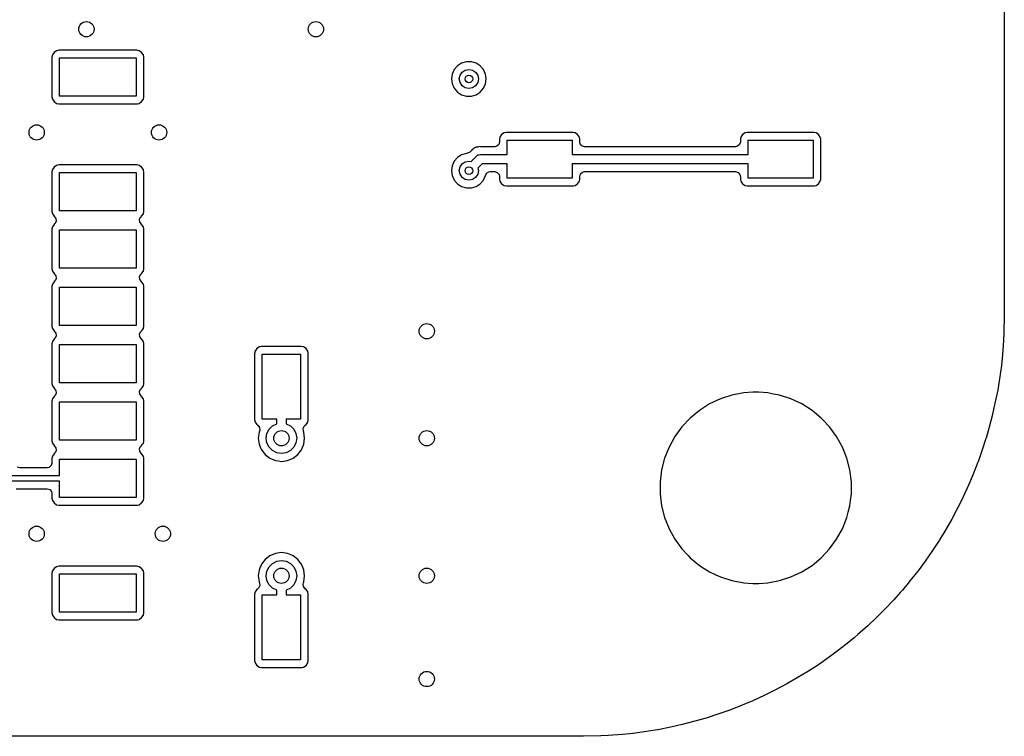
# Model space of a CAD drawing. Extents: x 0.4 to 10.6, y -8.1 to -0.4.
# Tile 19 of 25: x 6.88 to 7.894, y -3.445 to -2.707. Entities that reach past the tile are written whole.
import ezdxf

# ---------------------------------------------------------------- set-up
doc = ezdxf.new("R2010")
doc.units = 0
doc.header["$MEASUREMENT"] = 0
doc.layers.add('BLACK', color=7, linetype='CONTINUOUS')

msp = doc.modelspace()

# ---------------------------------------------------------------- linework, layer by layer
at = {"layer": 'BLACK', "linetype": 'CONTINUOUS'}
for p, q in [((7.89368, -1.7126), (7.89368, -3.01181)), ((6.91382, -2.74298), (6.91337, -2.74529)), ((6.91337, -2.74529), (6.91337, -2.78621)), ((6.91557, -2.74037), (6.91382, -2.74298)), ((6.91382, -2.74298), (6.91382, -2.74298)), ((6.91818, -2.73863), (6.91557, -2.74037)), ((6.92048, -2.73817), (6.91818, -2.73863)), ((6.91818, -2.73863), (6.91818, -2.73863)), ((7.00078, -2.73817), (6.92048, -2.73817)), ((6.92048, -2.73817), (6.92048, -2.73817)), ((6.92126, -2.78543), (6.92126, -2.74606)), ((6.92126, -2.74606), (7, -2.74606)), ((7, -2.74606), (7, -2.78543)), ((7.00308, -2.73863), (7.00078, -2.73817)), ((7.00078, -2.73817), (7.00078, -2.73817)), ((7.00569, -2.74037), (7.00308, -2.73863)), ((7.00308, -2.73863), (7.00308, -2.73863)), ((7.00744, -2.74298), (7.00569, -2.74037)), ((7.00789, -2.74529), (7.00744, -2.74298)), ((7.00744, -2.74298), (7.00744, -2.74298)), ((7.00789, -2.76772), (7.00789, -2.74529)), ((7.00789, -2.74529), (7.00789, -2.74529)), ((7.00789, -2.74529), (7.00789, -2.74529)), ((7.33079, -2.75417), (7.32745, -2.75803)), ((7.33396, -2.75213), (7.33079, -2.75417)), ((7.33508, -2.75142), (7.33396, -2.75213)), ((7.33997, -2.74998), (7.33508, -2.75142)), ((7.33508, -2.75142), (7.33508, -2.75142)), ((7.33508, -2.75142), (7.33508, -2.75142)), ((7.34507, -2.74998), (7.33997, -2.74998)), ((7.33997, -2.74998), (7.33997, -2.74998)), ((7.34996, -2.75142), (7.34507, -2.74998)), ((7.34507, -2.74998), (7.34507, -2.74998)), ((7.35425, -2.75417), (7.34996, -2.75142)), ((7.34996, -2.75142), (7.34996, -2.75142)), ((7.34996, -2.75142), (7.34996, -2.75142)), ((7.35759, -2.75803), (7.35425, -2.75417)), ((7.32533, -2.76267), (7.3246, -2.76772)), ((7.32745, -2.75803), (7.32533, -2.76267)), ((7.32745, -2.75803), (7.32745, -2.75803)), ((7.33268, -2.76772), (7.33343, -2.76395)), ((7.33343, -2.76395), (7.33556, -2.76076)), ((7.33556, -2.76076), (7.33875, -2.75862)), ((7.33875, -2.75862), (7.34252, -2.75787)), ((7.34252, -2.75787), (7.34629, -2.75862)), ((7.34629, -2.75862), (7.34948, -2.76076)), ((7.34948, -2.76076), (7.35161, -2.76395)), ((7.35161, -2.76395), (7.35236, -2.76772)), ((7.35971, -2.76267), (7.35759, -2.75803)), ((7.36044, -2.76772), (7.35971, -2.76267)), ((7.00789, -2.78621), (7.00789, -2.76772)), ((7.3246, -2.76772), (7.32533, -2.77276)), ((7.32533, -2.77276), (7.32662, -2.77559)), ((7.32662, -2.77559), (7.32745, -2.7774)), ((7.33343, -2.77148), (7.33268, -2.76772)), ((7.33556, -2.77468), (7.33343, -2.77148)), ((7.33875, -2.77681), (7.33556, -2.77468)), ((7.34252, -2.77756), (7.33875, -2.77681)), ((7.34629, -2.77681), (7.34252, -2.77756)), ((7.34948, -2.77468), (7.34629, -2.77681)), ((7.35161, -2.77148), (7.34948, -2.77468)), ((7.35236, -2.76772), (7.35161, -2.77148)), ((7.35759, -2.7774), (7.35971, -2.77276)), ((7.35971, -2.77276), (7.36044, -2.76772)), ((6.91337, -2.78621), (6.91382, -2.78851)), ((7, -2.78543), (6.92126, -2.78543)), ((7.00744, -2.78851), (7.00786, -2.7864)), ((7.00786, -2.7864), (7.00789, -2.78621)), ((7.32745, -2.7774), (7.33079, -2.78126)), ((7.33079, -2.78126), (7.33508, -2.78402)), ((7.33508, -2.78402), (7.33997, -2.78545)), ((7.33997, -2.78545), (7.33997, -2.78545)), ((7.33997, -2.78545), (7.33997, -2.78545)), ((7.33997, -2.78545), (7.34507, -2.78545)), ((7.34507, -2.78545), (7.34996, -2.78402)), ((7.34507, -2.78545), (7.34507, -2.78545)), ((7.34996, -2.78402), (7.35425, -2.78126)), ((7.35425, -2.78126), (7.35759, -2.7774)), ((6.91382, -2.78851), (6.91382, -2.78851)), ((6.91382, -2.78851), (6.91557, -2.79112)), ((6.91557, -2.79112), (6.91818, -2.79287)), ((6.91818, -2.79287), (6.91818, -2.79287)), ((6.91818, -2.79287), (6.92048, -2.79333)), ((6.92048, -2.79333), (6.92048, -2.79333)), ((6.92048, -2.79333), (6.92048, -2.79333)), ((6.92048, -2.79333), (7.00078, -2.79333)), ((7.00078, -2.79333), (7.00136, -2.79321)), ((7.00078, -2.79333), (7.00078, -2.79333)), ((7.00136, -2.79321), (7.00308, -2.79287)), ((7.00308, -2.79287), (7.00569, -2.79112)), ((7.00308, -2.79287), (7.00308, -2.79287)), ((7.00308, -2.79287), (7.00308, -2.79287)), ((7.00569, -2.79112), (7.00744, -2.78851)), ((7.00744, -2.78851), (7.00744, -2.78851)), ((7.00744, -2.78851), (7.00744, -2.78851)), ((7.37445, -2.82763), (7.374, -2.82993)), ((7.3762, -2.82502), (7.37445, -2.82763)), ((7.37445, -2.82763), (7.37445, -2.82763)), ((7.37881, -2.82327), (7.3762, -2.82502)), ((7.38111, -2.82281), (7.37881, -2.82327)), ((7.37881, -2.82327), (7.37881, -2.82327)), ((7.4496, -2.82281), (7.38111, -2.82281)), ((7.38111, -2.82281), (7.38111, -2.82281)), ((7.4519, -2.82327), (7.4496, -2.82281)), ((7.4496, -2.82281), (7.4496, -2.82281)), ((7.45451, -2.82502), (7.4519, -2.82327)), ((7.4519, -2.82327), (7.4519, -2.82327)), ((7.45625, -2.82763), (7.45451, -2.82502)), ((7.45671, -2.82993), (7.45625, -2.82763)), ((7.45625, -2.82763), (7.45625, -2.82763)), ((7.62249, -2.82763), (7.62203, -2.82993)), ((7.62423, -2.82502), (7.62249, -2.82763)), ((7.62249, -2.82763), (7.62249, -2.82763)), ((7.62684, -2.82327), (7.62423, -2.82502)), ((7.62914, -2.82281), (7.62684, -2.82327)), ((7.62684, -2.82327), (7.62684, -2.82327)), ((7.69763, -2.82281), (7.62914, -2.82281)), ((7.62914, -2.82281), (7.62914, -2.82281)), ((7.69993, -2.82327), (7.69763, -2.82281)), ((7.69763, -2.82281), (7.69763, -2.82281)), ((7.70254, -2.82502), (7.69993, -2.82327)), ((7.69993, -2.82327), (7.69993, -2.82327)), ((7.70429, -2.82763), (7.70254, -2.82502)), ((7.70474, -2.82993), (7.70429, -2.82763)), ((7.70429, -2.82763), (7.70429, -2.82763)), ((7.35166, -2.83784), (7.35145, -2.83789)), ((7.3532, -2.83743), (7.35166, -2.83784)), ((7.35457, -2.83755), (7.3532, -2.83743)), ((7.3532, -2.83743), (7.3532, -2.83743)), ((7.35478, -2.83757), (7.35457, -2.83755)), ((7.355, -2.83758), (7.35478, -2.83757)), ((7.36911, -2.83758), (7.355, -2.83758)), ((7.37114, -2.83714), (7.36911, -2.83758)), ((7.37322, -2.83534), (7.37114, -2.83714)), ((7.374, -2.8327), (7.37322, -2.83534)), ((7.374, -2.82993), (7.374, -2.8327)), ((7.38189, -2.84547), (7.38189, -2.83071)), ((7.38189, -2.83071), (7.44882, -2.83071)), ((7.44882, -2.83071), (7.44882, -2.84547)), ((7.45671, -2.8327), (7.45671, -2.82993)), ((7.45671, -2.82993), (7.45671, -2.82993)), ((7.45715, -2.83472), (7.45671, -2.8327)), ((7.45896, -2.8368), (7.45715, -2.83472)), ((7.46159, -2.83758), (7.45896, -2.8368)), ((7.61715, -2.83758), (7.46159, -2.83758)), ((7.61917, -2.83714), (7.61715, -2.83758)), ((7.62125, -2.83534), (7.61917, -2.83714)), ((7.62203, -2.8327), (7.62125, -2.83534)), ((7.62203, -2.82993), (7.62203, -2.8327)), ((7.62992, -2.84547), (7.62992, -2.83071)), ((7.62992, -2.83071), (7.69685, -2.83071)), ((7.69685, -2.83071), (7.69685, -2.87008)), ((7.70474, -2.87086), (7.70474, -2.82993)), ((7.70474, -2.82993), (7.70474, -2.82993)), ((7.33403, -2.84658), (7.33079, -2.84866)), ((7.33508, -2.84591), (7.33403, -2.84658)), ((7.33997, -2.84447), (7.33508, -2.84591)), ((7.33508, -2.84591), (7.33508, -2.84591)), ((7.33508, -2.84591), (7.33508, -2.84591)), ((7.34011, -2.84447), (7.33997, -2.84447)), ((7.34115, -2.84436), (7.34011, -2.84447)), ((7.34356, -2.84304), (7.34115, -2.84436)), ((7.3448, -2.8418), (7.34356, -2.84304)), ((7.34494, -2.84165), (7.3448, -2.8418)), ((7.34492, -2.85284), (7.35085, -2.84691)), ((7.34597, -2.84043), (7.34494, -2.84165)), ((7.34735, -2.83963), (7.34597, -2.84043)), ((7.34597, -2.84043), (7.34597, -2.84043)), ((7.34753, -2.83951), (7.34735, -2.83963)), ((7.34883, -2.8386), (7.34753, -2.83951)), ((7.34902, -2.83851), (7.34883, -2.8386)), ((7.34968, -2.83824), (7.34902, -2.83851)), ((7.34988, -2.83817), (7.34968, -2.83824)), ((7.35145, -2.83789), (7.34988, -2.83817)), ((7.35085, -2.84691), (7.35155, -2.84639)), ((7.35155, -2.84639), (7.35167, -2.84625)), ((7.35167, -2.84625), (7.35177, -2.84622)), ((7.35177, -2.84622), (7.35197, -2.84607)), ((7.35197, -2.84607), (7.35316, -2.84582)), ((7.35316, -2.84582), (7.35433, -2.84547)), ((7.35433, -2.84547), (7.38189, -2.84547)), ((7.44882, -2.84547), (7.62992, -2.84547)), ((6.91818, -2.85674), (6.91557, -2.85848)), ((6.92048, -2.85628), (6.91818, -2.85674)), ((6.91818, -2.85674), (6.91818, -2.85674)), ((7.00078, -2.85628), (6.92048, -2.85628)), ((6.92048, -2.85628), (6.92048, -2.85628)), ((7.00308, -2.85674), (7.00078, -2.85628)), ((7.00078, -2.85628), (7.00078, -2.85628)), ((7.00569, -2.85848), (7.00308, -2.85674)), ((7.00308, -2.85674), (7.00308, -2.85674)), ((7.32533, -2.85716), (7.3246, -2.8622)), ((7.32745, -2.85252), (7.32533, -2.85716)), ((7.33079, -2.84866), (7.32745, -2.85252)), ((7.32745, -2.85252), (7.32745, -2.85252)), ((7.33343, -2.85844), (7.33556, -2.85525)), ((7.33556, -2.85525), (7.33875, -2.85311)), ((7.33875, -2.85311), (7.34252, -2.85236)), ((7.34252, -2.85236), (7.34492, -2.85284)), ((7.35637, -2.85531), (7.35188, -2.8598)), ((7.38189, -2.85531), (7.35637, -2.85531)), ((7.38189, -2.87008), (7.38189, -2.85531)), ((7.62992, -2.85531), (7.44882, -2.85531)), ((7.44882, -2.85531), (7.44882, -2.87008)), ((7.62992, -2.87008), (7.62992, -2.85531)), ((6.91382, -2.86109), (6.91337, -2.8634)), ((6.91337, -2.8634), (6.91337, -2.90432)), ((6.91557, -2.85848), (6.91382, -2.86109)), ((6.91382, -2.86109), (6.91382, -2.86109)), ((6.92126, -2.90354), (6.92126, -2.86417)), ((6.92126, -2.86417), (7, -2.86417)), ((7, -2.86417), (7, -2.90354)), ((7.00744, -2.86109), (7.00569, -2.85848)), ((7.00744, -2.86109), (7.00744, -2.86109)), ((7.00766, -2.8622), (7.00744, -2.86109)), ((7.00789, -2.8634), (7.00766, -2.8622)), ((7.00789, -2.90432), (7.00789, -2.8634)), ((7.00789, -2.8634), (7.00789, -2.8634)), ((7.3246, -2.8622), (7.32533, -2.86725)), ((7.32533, -2.86725), (7.32697, -2.87086)), ((7.33268, -2.8622), (7.33343, -2.85844)), ((7.33343, -2.86597), (7.33268, -2.8622)), ((7.33556, -2.86916), (7.33343, -2.86597)), ((7.35161, -2.86597), (7.34948, -2.86916)), ((7.35236, -2.8622), (7.35161, -2.86597)), ((7.35188, -2.8598), (7.35236, -2.8622)), ((7.35759, -2.87189), (7.35971, -2.86725)), ((7.35971, -2.86725), (7.35981, -2.86692)), ((7.35971, -2.86725), (7.35971, -2.86725)), ((7.35981, -2.86692), (7.3599, -2.86694)), ((7.3599, -2.86694), (7.36083, -2.86489)), ((7.36083, -2.86489), (7.36315, -2.86341)), ((7.36315, -2.86341), (7.36452, -2.86321)), ((7.36452, -2.86321), (7.36911, -2.86321)), ((7.36911, -2.86321), (7.37175, -2.86398)), ((7.37175, -2.86398), (7.37355, -2.86606)), ((7.37355, -2.86606), (7.374, -2.86809)), ((7.374, -2.86809), (7.374, -2.87086)), ((7.45671, -2.86809), (7.45749, -2.86545)), ((7.45671, -2.87086), (7.45671, -2.86809)), ((7.45749, -2.86545), (7.45957, -2.86365)), ((7.45957, -2.86365), (7.46159, -2.86321)), ((7.46159, -2.86321), (7.61715, -2.86321)), ((7.61715, -2.86321), (7.61979, -2.86398)), ((7.61979, -2.86398), (7.62159, -2.86606)), ((7.62159, -2.86606), (7.62203, -2.86809)), ((7.62203, -2.86809), (7.62203, -2.87086)), ((7.32697, -2.87086), (7.32745, -2.87189)), ((7.32745, -2.87189), (7.33079, -2.87575)), ((7.33079, -2.87575), (7.33508, -2.8785)), ((7.33875, -2.8713), (7.33556, -2.86916)), ((7.34252, -2.87205), (7.33875, -2.8713)), ((7.34629, -2.8713), (7.34252, -2.87205)), ((7.34948, -2.86916), (7.34629, -2.8713)), ((7.34996, -2.8785), (7.35425, -2.87575)), ((7.35425, -2.87575), (7.35759, -2.87189)), ((7.374, -2.87086), (7.37445, -2.87316)), ((7.37445, -2.87316), (7.37445, -2.87316)), ((7.37445, -2.87316), (7.3762, -2.87577)), ((7.3762, -2.87577), (7.37881, -2.87751)), ((7.37881, -2.87751), (7.37881, -2.87751)), ((7.37881, -2.87751), (7.38111, -2.87797)), ((7.38111, -2.87797), (7.38111, -2.87797)), ((7.38111, -2.87797), (7.38111, -2.87797)), ((7.38111, -2.87797), (7.4496, -2.87797)), ((7.44882, -2.87008), (7.38189, -2.87008)), ((7.4496, -2.87797), (7.45018, -2.87786)), ((7.4496, -2.87797), (7.4496, -2.87797)), ((7.45018, -2.87786), (7.4519, -2.87751)), ((7.4519, -2.87751), (7.45451, -2.87577)), ((7.4519, -2.87751), (7.4519, -2.87751)), ((7.4519, -2.87751), (7.4519, -2.87751)), ((7.45451, -2.87577), (7.45625, -2.87316)), ((7.45625, -2.87316), (7.45671, -2.87086)), ((7.45625, -2.87316), (7.45625, -2.87316)), ((7.45625, -2.87316), (7.45625, -2.87316)), ((7.45671, -2.87086), (7.45671, -2.87086)), ((7.62203, -2.87086), (7.62249, -2.87316)), ((7.62249, -2.87316), (7.62249, -2.87316)), ((7.62249, -2.87316), (7.62423, -2.87577)), ((7.62423, -2.87577), (7.62684, -2.87751)), ((7.62684, -2.87751), (7.62684, -2.87751)), ((7.62684, -2.87751), (7.62914, -2.87797)), ((7.62914, -2.87797), (7.62914, -2.87797)), ((7.62914, -2.87797), (7.62914, -2.87797)), ((7.62914, -2.87797), (7.69763, -2.87797)), ((7.69685, -2.87008), (7.62992, -2.87008)), ((7.69763, -2.87797), (7.69821, -2.87786)), ((7.69763, -2.87797), (7.69763, -2.87797)), ((7.69821, -2.87786), (7.69993, -2.87751)), ((7.69993, -2.87751), (7.70254, -2.87577)), ((7.69993, -2.87751), (7.69993, -2.87751)), ((7.69993, -2.87751), (7.69993, -2.87751)), ((7.70254, -2.87577), (7.70429, -2.87316)), ((7.70429, -2.87316), (7.70474, -2.87086)), ((7.70429, -2.87316), (7.70429, -2.87316)), ((7.70429, -2.87316), (7.70429, -2.87316)), ((7.70474, -2.87086), (7.70474, -2.87086)), ((7.33508, -2.8785), (7.33997, -2.87994)), ((7.33997, -2.87994), (7.33997, -2.87994)), ((7.33997, -2.87994), (7.33997, -2.87994)), ((7.33997, -2.87994), (7.34507, -2.87994)), ((7.34507, -2.87994), (7.34996, -2.8785)), ((7.34507, -2.87994), (7.34507, -2.87994)), ((6.91337, -2.90432), (6.91382, -2.90662)), ((6.91382, -2.90662), (6.91382, -2.90662)), ((6.91382, -2.90662), (6.91557, -2.90923)), ((7, -2.90354), (6.92126, -2.90354)), ((7.00569, -2.90923), (7.00744, -2.90662)), ((7.00744, -2.90662), (7.00789, -2.90432)), ((7.00744, -2.90662), (7.00744, -2.90662)), ((7.00744, -2.90662), (7.00744, -2.90662)), ((7.00789, -2.90432), (7.00789, -2.90432)), ((6.91557, -2.91754), (6.91382, -2.92015)), ((6.91557, -2.90923), (6.91571, -2.90933)), ((6.91571, -2.91744), (6.91557, -2.91754)), ((6.91571, -2.90933), (6.91747, -2.91144)), ((6.91663, -2.91665), (6.91571, -2.91744)), ((6.91781, -2.91417), (6.91663, -2.91665)), ((6.91747, -2.91144), (6.91781, -2.91417)), ((7.00345, -2.91261), (7.00463, -2.91012)), ((7.00379, -2.91533), (7.00345, -2.91261)), ((7.00555, -2.91744), (7.00379, -2.91533)), ((7.00463, -2.91012), (7.00555, -2.90933)), ((7.00555, -2.90933), (7.00569, -2.90923)), ((7.00569, -2.91754), (7.00555, -2.91744)), ((7.00569, -2.90923), (7.00569, -2.90923)), ((7.00744, -2.92015), (7.00569, -2.91754)), ((6.91382, -2.92015), (6.91337, -2.92245)), ((6.91337, -2.92245), (6.91337, -2.96338)), ((6.91382, -2.92015), (6.91382, -2.92015)), ((6.92126, -2.9626), (6.92126, -2.92323)), ((6.92126, -2.92323), (7, -2.92323)), ((7, -2.92323), (7, -2.9626)), ((7.00789, -2.92245), (7.00744, -2.92015)), ((7.00744, -2.92015), (7.00744, -2.92015)), ((7.00789, -2.96338), (7.00789, -2.92245)), ((7.00789, -2.92245), (7.00789, -2.92245)), ((6.91337, -2.96338), (6.91382, -2.96568)), ((6.91382, -2.96568), (6.91382, -2.96568)), ((6.91382, -2.96568), (6.91557, -2.96829)), ((6.91557, -2.96829), (6.91571, -2.96838)), ((6.91571, -2.96838), (6.91747, -2.97049)), ((7, -2.9626), (6.92126, -2.9626)), ((7.00345, -2.97166), (7.00463, -2.96918)), ((7.00463, -2.96918), (7.00555, -2.96838)), ((7.00555, -2.96838), (7.00569, -2.96829)), ((7.00569, -2.96829), (7.00744, -2.96568)), ((7.00569, -2.96829), (7.00569, -2.96829)), ((7.00744, -2.96568), (7.00789, -2.96338)), ((7.00744, -2.96568), (7.00744, -2.96568)), ((7.00744, -2.96568), (7.00744, -2.96568)), ((7.00789, -2.96338), (7.00789, -2.96338)), ((6.91382, -2.9792), (6.91337, -2.98151)), ((6.91557, -2.97659), (6.91382, -2.9792)), ((6.91382, -2.9792), (6.91382, -2.9792)), ((6.91571, -2.9765), (6.91557, -2.97659)), ((6.91663, -2.9757), (6.91571, -2.9765)), ((6.91781, -2.97322), (6.91663, -2.9757)), ((6.91747, -2.97049), (6.91781, -2.97322)), ((7.00379, -2.97439), (7.00345, -2.97166)), ((7.00555, -2.9765), (7.00379, -2.97439)), ((7.00569, -2.97659), (7.00555, -2.9765)), ((7.00744, -2.9792), (7.00569, -2.97659)), ((7.00789, -2.98151), (7.00744, -2.9792)), ((7.00744, -2.9792), (7.00744, -2.9792)), ((6.91337, -2.98151), (6.91337, -3.02243)), ((6.92126, -3.02165), (6.92126, -2.98228)), ((6.92126, -2.98228), (7, -2.98228)), ((7, -2.98228), (7, -3.02165)), ((7.00789, -3.02243), (7.00789, -2.98151)), ((7.00789, -2.98151), (7.00789, -2.98151)), ((7.89368, -3.01181), (7.89317, -3.02938)), ((6.91337, -3.02243), (6.91382, -3.02473)), ((6.91382, -3.02473), (6.91382, -3.02473)), ((6.91382, -3.02473), (6.91557, -3.02734)), ((6.91557, -3.02734), (6.91571, -3.02744)), ((6.91571, -3.02744), (6.91747, -3.02955)), ((6.91747, -3.02955), (6.91781, -3.03228)), ((7, -3.02165), (6.92126, -3.02165)), ((7.00345, -3.03072), (7.00463, -3.02823)), ((7.00463, -3.02823), (7.00555, -3.02744)), ((7.00555, -3.02744), (7.00569, -3.02734)), ((7.00569, -3.02734), (7.00616, -3.02664)), ((7.00616, -3.02664), (7.00744, -3.02473)), ((7.00744, -3.02473), (7.00789, -3.02243)), ((7.00744, -3.02473), (7.00744, -3.02473)), ((7.00744, -3.02473), (7.00744, -3.02473)), ((7.00789, -3.02243), (7.00789, -3.02243)), ((7.89317, -3.02938), (7.89294, -3.03707)), ((6.91382, -3.03826), (6.91337, -3.04056)), ((6.91557, -3.03565), (6.91382, -3.03826)), ((6.91382, -3.03826), (6.91382, -3.03826)), ((6.91571, -3.03556), (6.91557, -3.03565)), ((6.91663, -3.03476), (6.91571, -3.03556)), ((6.91781, -3.03228), (6.91663, -3.03476)), ((7.00379, -3.03344), (7.00345, -3.03072)), ((7.00555, -3.03556), (7.00379, -3.03344)), ((7.00569, -3.03565), (7.00555, -3.03556)), ((7.00744, -3.03826), (7.00569, -3.03565)), ((7.00789, -3.04056), (7.00744, -3.03826)), ((7.00744, -3.03826), (7.00744, -3.03826)), ((7.89293, -3.03721), (7.89165, -3.05184)), ((7.89294, -3.03707), (7.89293, -3.03721)), ((6.91337, -3.04056), (6.91337, -3.08149)), ((6.92126, -3.08071), (6.92126, -3.04134)), ((6.92126, -3.04134), (7, -3.04134)), ((7, -3.04134), (7, -3.08071)), ((7.00789, -3.08149), (7.00789, -3.04056)), ((7.00789, -3.04056), (7.00789, -3.04056)), ((7.12249, -3.0481), (7.12203, -3.0504)), ((7.12203, -3.0504), (7.12203, -3.11889)), ((7.12423, -3.04549), (7.12249, -3.0481)), ((7.12249, -3.0481), (7.12249, -3.0481)), ((7.12684, -3.04375), (7.12423, -3.04549)), ((7.12914, -3.04329), (7.12684, -3.04375)), ((7.12684, -3.04375), (7.12684, -3.04375)), ((7.17007, -3.04329), (7.12914, -3.04329)), ((7.12914, -3.04329), (7.12914, -3.04329)), ((7.17237, -3.04375), (7.17007, -3.04329)), ((7.17007, -3.04329), (7.17007, -3.04329)), ((7.17498, -3.04549), (7.17237, -3.04375)), ((7.17237, -3.04375), (7.17237, -3.04375)), ((7.17673, -3.0481), (7.17498, -3.04549)), ((7.17718, -3.0504), (7.17673, -3.0481)), ((7.17673, -3.0481), (7.17673, -3.0481)), ((7.17719, -3.0504), (7.17718, -3.0504)), ((7.17719, -3.11889), (7.17719, -3.0504)), ((7.12992, -3.11811), (7.12992, -3.05118)), ((7.12992, -3.05118), (7.16929, -3.05118)), ((7.16929, -3.05118), (7.16929, -3.11811)), ((7.89165, -3.05184), (7.89067, -3.06264)), ((7.89065, -3.06277), (7.88861, -3.07669)), ((7.89067, -3.06264), (7.89065, -3.06277)), ((7, -3.08071), (6.92126, -3.08071)), ((7.88861, -3.07669), (7.88689, -3.08803)), ((6.91337, -3.08149), (6.91382, -3.08379)), ((6.91382, -3.08379), (6.91382, -3.08379)), ((6.91382, -3.08379), (6.91557, -3.0864)), ((6.91557, -3.0864), (6.91571, -3.08649)), ((6.91571, -3.08649), (6.91747, -3.0886)), ((6.91747, -3.0886), (6.91781, -3.09133)), ((7.00345, -3.08977), (7.00463, -3.08729)), ((7.00379, -3.0925), (7.00345, -3.08977)), ((7.00463, -3.08729), (7.00555, -3.08649)), ((7.00555, -3.08649), (7.00569, -3.0864)), ((7.00569, -3.0864), (7.00629, -3.0855)), ((7.00629, -3.0855), (7.00744, -3.08379)), ((7.00744, -3.08379), (7.00789, -3.08149)), ((7.00744, -3.08379), (7.00744, -3.08379)), ((7.00744, -3.08379), (7.00744, -3.08379)), ((7.00789, -3.08149), (7.00789, -3.08149)), ((7.62543, -3.09111), (7.61326, -3.09344)), ((7.6347, -3.09053), (7.62543, -3.09111)), ((7.62543, -3.09111), (7.62543, -3.09111)), ((7.64089, -3.09053), (7.6347, -3.09053)), ((7.6347, -3.09053), (7.6347, -3.09053)), ((7.65016, -3.09111), (7.64089, -3.09053)), ((7.64089, -3.09053), (7.64089, -3.09053)), ((7.65624, -3.09228), (7.65016, -3.09111)), ((7.65016, -3.09111), (7.65016, -3.09111)), ((7.88686, -3.08816), (7.88408, -3.10167)), ((7.88689, -3.08803), (7.88686, -3.08816)), ((6.91382, -3.09731), (6.91337, -3.09962)), ((6.91337, -3.09962), (6.91337, -3.14054)), ((6.91557, -3.0947), (6.91382, -3.09731)), ((6.91382, -3.09731), (6.91382, -3.09731)), ((6.91571, -3.09461), (6.91557, -3.0947)), ((6.91663, -3.09381), (6.91571, -3.09461)), ((6.91781, -3.09133), (6.91663, -3.09381)), ((6.92126, -3.13976), (6.92126, -3.10039)), ((6.92126, -3.10039), (7, -3.10039)), ((7, -3.10039), (7, -3.13976)), ((7.00555, -3.09461), (7.00379, -3.0925)), ((7.00569, -3.0947), (7.00555, -3.09461)), ((7.00744, -3.09731), (7.00569, -3.0947)), ((7.00789, -3.09962), (7.00744, -3.09731)), ((7.00744, -3.09731), (7.00744, -3.09731)), ((7.00789, -3.11889), (7.00789, -3.09962)), ((7.00789, -3.09962), (7.00789, -3.09962)), ((7.00789, -3.09962), (7.00789, -3.09962)), ((7.00789, -3.09962), (7.00789, -3.09962)), ((7.60148, -3.09726), (7.59028, -3.10254)), ((7.61326, -3.09344), (7.60148, -3.09726)), ((7.60148, -3.09726), (7.60148, -3.09726)), ((7.66233, -3.09344), (7.65624, -3.09228)), ((7.67411, -3.09726), (7.66233, -3.09344)), ((7.66233, -3.09344), (7.66233, -3.09344)), ((7.66233, -3.09344), (7.66233, -3.09344)), ((7.68532, -3.10254), (7.67411, -3.09726)), ((7.67411, -3.09726), (7.67411, -3.09726)), ((7.57982, -3.10918), (7.57027, -3.11707)), ((7.59028, -3.10254), (7.57982, -3.10918)), ((7.57982, -3.10918), (7.57982, -3.10918)), ((7.59028, -3.10254), (7.59028, -3.10254)), ((7.69577, -3.10918), (7.68532, -3.10254)), ((7.68532, -3.10254), (7.68532, -3.10254)), ((7.70532, -3.11707), (7.69577, -3.10918)), ((7.69577, -3.10918), (7.69577, -3.10918)), ((7.88408, -3.10167), (7.88161, -3.11316)), ((7.00789, -3.14054), (7.00789, -3.11889)), ((7.12203, -3.11889), (7.12249, -3.12119)), ((7.12249, -3.12119), (7.12249, -3.12119)), ((7.12249, -3.12119), (7.12423, -3.1238)), ((7.14469, -3.11811), (7.12992, -3.11811)), ((7.14469, -3.12285), (7.14469, -3.11811)), ((7.16929, -3.11811), (7.15453, -3.11811)), ((7.15453, -3.11811), (7.15453, -3.12285)), ((7.17498, -3.1238), (7.17673, -3.12119)), ((7.17673, -3.12119), (7.17718, -3.11889)), ((7.17673, -3.12119), (7.17673, -3.12119)), ((7.17673, -3.12119), (7.17673, -3.12119)), ((7.17718, -3.11889), (7.17719, -3.11889)), ((7.57027, -3.11707), (7.56179, -3.1261)), ((7.57027, -3.11707), (7.57027, -3.11707)), ((7.70702, -3.11889), (7.70532, -3.11707)), ((7.70532, -3.11707), (7.70532, -3.11707)), ((7.70532, -3.11707), (7.70532, -3.11707)), ((7.7138, -3.1261), (7.70702, -3.11889)), ((7.88158, -3.11328), (7.87805, -3.12646)), ((7.88161, -3.11316), (7.88158, -3.11328)), ((7.12423, -3.1238), (7.12496, -3.12429)), ((7.12496, -3.12429), (7.12527, -3.1245)), ((7.12527, -3.1245), (7.12527, -3.1245)), ((7.12527, -3.1245), (7.12704, -3.12661)), ((7.12657, -3.13162), (7.12576, -3.1378)), ((7.12707, -3.13042), (7.12657, -3.13162)), ((7.12704, -3.12661), (7.12738, -3.12934)), ((7.12738, -3.12934), (7.12707, -3.13042)), ((7.13463, -3.13293), (7.13687, -3.12854)), ((7.13687, -3.12854), (7.14035, -3.12505)), ((7.14035, -3.12505), (7.14469, -3.12285)), ((7.15453, -3.12285), (7.15886, -3.12505)), ((7.15886, -3.12505), (7.16235, -3.12854)), ((7.16235, -3.12854), (7.16458, -3.13293)), ((7.17185, -3.12769), (7.17308, -3.12523)), ((7.17214, -3.13042), (7.17185, -3.12769)), ((7.17264, -3.13162), (7.17214, -3.13042)), ((7.17345, -3.1378), (7.17264, -3.13162)), ((7.17308, -3.12523), (7.17394, -3.1245)), ((7.17394, -3.1245), (7.17498, -3.1238)), ((7.56179, -3.1261), (7.55451, -3.13612)), ((7.56179, -3.1261), (7.56179, -3.1261)), ((7.72108, -3.13612), (7.7138, -3.1261)), ((7.7138, -3.1261), (7.7138, -3.1261)), ((7.87805, -3.12646), (7.87485, -3.13792)), ((6.91337, -3.14054), (6.91382, -3.14284)), ((7, -3.13976), (6.92126, -3.13976)), ((7.00744, -3.14284), (7.00778, -3.14112)), ((7.00778, -3.14112), (7.00789, -3.14054)), ((7.12576, -3.1378), (7.12576, -3.1378)), ((7.12576, -3.1378), (7.12657, -3.14397)), ((7.13386, -3.1378), (7.13463, -3.13293)), ((7.13463, -3.14266), (7.13386, -3.1378)), ((7.16458, -3.13293), (7.16535, -3.1378)), ((7.16535, -3.1378), (7.16458, -3.14266)), ((7.17264, -3.14397), (7.17345, -3.1378)), ((7.55451, -3.13612), (7.54854, -3.14698)), ((7.55451, -3.13612), (7.55451, -3.13612)), ((7.72705, -3.14698), (7.72108, -3.13612)), ((7.72108, -3.13612), (7.72108, -3.13612)), ((7.72108, -3.13612), (7.72108, -3.13612)), ((7.87482, -3.13803), (7.87055, -3.15091)), ((7.87485, -3.13792), (7.87482, -3.13803)), ((6.91382, -3.14284), (6.91382, -3.14284)), ((6.91382, -3.14284), (6.91557, -3.14545)), ((6.91557, -3.14545), (6.91571, -3.14555)), ((6.91571, -3.14555), (6.91747, -3.14766)), ((6.91781, -3.15039), (6.91663, -3.15287)), ((6.91747, -3.14766), (6.91781, -3.15039)), ((7.00345, -3.14883), (7.00463, -3.14634)), ((7.00379, -3.15155), (7.00345, -3.14883)), ((7.00555, -3.15367), (7.00379, -3.15155)), ((7.00463, -3.14634), (7.00555, -3.14555)), ((7.00555, -3.14555), (7.00569, -3.14545)), ((7.00569, -3.14545), (7.00669, -3.14397)), ((7.00669, -3.14397), (7.00744, -3.14284)), ((7.00744, -3.14284), (7.00744, -3.14284)), ((7.00744, -3.14284), (7.00744, -3.14284)), ((7.12657, -3.14397), (7.12657, -3.14397)), ((7.12657, -3.14397), (7.1281, -3.14766)), ((7.1281, -3.14766), (7.12896, -3.14972)), ((7.12896, -3.14972), (7.13274, -3.15466)), ((7.13687, -3.14705), (7.13463, -3.14266)), ((7.14035, -3.15054), (7.13687, -3.14705)), ((7.14474, -3.15277), (7.14035, -3.15054)), ((7.15886, -3.15054), (7.15447, -3.15277)), ((7.16235, -3.14705), (7.15886, -3.15054)), ((7.16458, -3.14266), (7.16235, -3.14705)), ((7.16647, -3.15466), (7.17026, -3.14972)), ((7.17026, -3.14972), (7.17264, -3.14397)), ((7.54854, -3.14698), (7.54398, -3.15849)), ((7.54854, -3.14698), (7.54854, -3.14698)), ((7.73161, -3.15849), (7.72705, -3.14698)), ((7.72705, -3.14698), (7.72705, -3.14698)), ((7.72705, -3.14698), (7.72705, -3.14698)), ((7.72705, -3.14698), (7.72705, -3.14698)), ((7.87055, -3.15091), (7.86664, -3.16224)), ((6.91382, -3.15637), (6.91337, -3.15867)), ((6.91337, -3.15867), (6.91337, -3.16341)), ((6.91557, -3.15376), (6.91382, -3.15637)), ((6.91382, -3.15637), (6.91382, -3.15637)), ((6.91571, -3.15367), (6.91557, -3.15376)), ((6.91663, -3.15287), (6.91571, -3.15367)), ((6.92126, -3.17618), (6.92126, -3.15945)), ((6.92126, -3.15945), (7, -3.15945)), ((7, -3.15945), (7, -3.19882)), ((7.00569, -3.15376), (7.00555, -3.15367)), ((7.00744, -3.15637), (7.00569, -3.15376)), ((7.00789, -3.15867), (7.00744, -3.15637)), ((7.00744, -3.15637), (7.00744, -3.15637)), ((7.00789, -3.19517), (7.00789, -3.15867)), ((7.00789, -3.15867), (7.00789, -3.15867)), ((7.13274, -3.15466), (7.13768, -3.15845)), ((7.13768, -3.15845), (7.14343, -3.16083)), ((7.14343, -3.16083), (7.14652, -3.16123)), ((7.14961, -3.15354), (7.14474, -3.15277)), ((7.14652, -3.16123), (7.14961, -3.16164)), ((7.15447, -3.15277), (7.14961, -3.15354)), ((7.14961, -3.16164), (7.15166, -3.16137)), ((7.14961, -3.16164), (7.14961, -3.16164)), ((7.14961, -3.16164), (7.14961, -3.16164)), ((7.15166, -3.16137), (7.15578, -3.16083)), ((7.15578, -3.16083), (7.16153, -3.15845)), ((7.16153, -3.15845), (7.16647, -3.15466)), ((7.54398, -3.1585), (7.5409, -3.17049)), ((7.54398, -3.15849), (7.54398, -3.1585)), ((7.73161, -3.1585), (7.73161, -3.15849)), ((7.73469, -3.17049), (7.73161, -3.1585)), ((6.88021, -3.16829), (6.87757, -3.16751)), ((6.90848, -3.16829), (6.88021, -3.16829)), ((6.91051, -3.16785), (6.90848, -3.16829)), ((6.91259, -3.16604), (6.91051, -3.16785)), ((6.91337, -3.16341), (6.91259, -3.16604)), ((7.5409, -3.17049), (7.53935, -3.18278)), ((7.5409, -3.17049), (7.5409, -3.17049)), ((7.73624, -3.18278), (7.73469, -3.17049)), ((7.73469, -3.17049), (7.73469, -3.17049)), ((7.8666, -3.16234), (7.86162, -3.17489)), ((7.86664, -3.16224), (7.8666, -3.16234)), ((6.92126, -3.18209), (6.87053, -3.18209)), ((6.87185, -3.17618), (6.92126, -3.17618)), ((6.92126, -3.19882), (6.92126, -3.18209)), ((7.86162, -3.17489), (7.85698, -3.18608)), ((6.8765, -3.18998), (6.90848, -3.18998)), ((6.90848, -3.18998), (6.91112, -3.19076)), ((6.91112, -3.19076), (6.91292, -3.19283)), ((7.53935, -3.18278), (7.53935, -3.19517)), ((7.73624, -3.19517), (7.73624, -3.18278)), ((7.73624, -3.18278), (7.73624, -3.18278)), ((7.85698, -3.18608), (7.85127, -3.19833)), ((6.91292, -3.19283), (6.91337, -3.19486)), ((6.91337, -3.19486), (6.91337, -3.1996)), ((6.91337, -3.1996), (6.91382, -3.2019)), ((6.91382, -3.2019), (6.91382, -3.2019)), ((6.91382, -3.2019), (6.91557, -3.20451)), ((7, -3.19882), (6.92126, -3.19882)), ((7.00569, -3.20451), (7.00744, -3.2019)), ((7.00744, -3.2019), (7.00789, -3.1996)), ((7.00744, -3.2019), (7.00744, -3.2019)), ((7.00744, -3.2019), (7.00744, -3.2019)), ((7.00789, -3.1996), (7.00789, -3.19517)), ((7.00789, -3.1996), (7.00789, -3.1996)), ((7.53935, -3.19517), (7.5409, -3.20746)), ((7.73469, -3.20746), (7.73539, -3.2019)), ((7.73539, -3.2019), (7.73624, -3.19517)), ((7.73624, -3.19517), (7.73624, -3.19517)), ((7.84953, -3.2019), (7.84595, -3.20925)), ((7.85127, -3.19833), (7.84953, -3.2019)), ((6.91557, -3.20451), (6.91818, -3.20625)), ((6.91818, -3.20625), (6.91818, -3.20625)), ((6.91818, -3.20625), (6.92048, -3.20671)), ((6.92048, -3.20671), (6.92048, -3.20671)), ((6.92048, -3.20671), (6.92048, -3.20671)), ((6.92048, -3.20671), (7.00078, -3.20671)), ((7.00078, -3.20671), (7.00136, -3.2066)), ((7.00078, -3.20671), (7.00078, -3.20671)), ((7.00136, -3.2066), (7.00308, -3.20625)), ((7.00308, -3.20625), (7.00569, -3.20451)), ((7.00308, -3.20625), (7.00308, -3.20625)), ((7.00308, -3.20625), (7.00308, -3.20625)), ((7.5409, -3.20746), (7.5409, -3.20746)), ((7.5409, -3.20746), (7.54398, -3.21946)), ((7.73302, -3.21396), (7.73469, -3.20746)), ((7.84595, -3.20925), (7.83955, -3.22112)), ((7.54398, -3.21946), (7.54398, -3.21946)), ((7.54398, -3.21946), (7.54854, -3.23097)), ((7.72771, -3.22931), (7.73161, -3.21946)), ((7.73161, -3.21946), (7.73302, -3.21396)), ((7.73161, -3.21946), (7.73161, -3.21946)), ((7.83955, -3.22112), (7.83357, -3.23173)), ((7.54854, -3.23097), (7.54854, -3.23097)), ((7.54854, -3.23097), (7.54854, -3.23097)), ((7.54854, -3.23097), (7.54854, -3.23098)), ((7.54854, -3.23098), (7.55451, -3.24183)), ((7.72108, -3.24183), (7.72705, -3.23098)), ((7.72705, -3.23098), (7.72771, -3.22931)), ((7.83357, -3.23173), (7.8265, -3.24319)), ((7.55451, -3.24183), (7.55451, -3.24183)), ((7.55451, -3.24183), (7.55451, -3.24183)), ((7.55451, -3.24183), (7.56179, -3.25185)), ((7.7138, -3.25185), (7.72108, -3.24183)), ((7.8265, -3.24319), (7.81988, -3.25343)), ((7.56179, -3.25185), (7.56179, -3.25185)), ((7.56179, -3.25185), (7.56818, -3.25865)), ((7.70532, -3.26088), (7.7138, -3.25185)), ((7.13274, -3.26267), (7.12896, -3.2676)), ((7.13768, -3.25888), (7.13274, -3.26267)), ((7.14343, -3.25649), (7.13768, -3.25888)), ((7.14961, -3.25568), (7.14343, -3.25649)), ((7.14343, -3.25649), (7.14343, -3.25649)), ((7.15578, -3.25649), (7.14961, -3.25568)), ((7.14961, -3.25568), (7.14961, -3.25568)), ((7.16099, -3.25865), (7.15578, -3.25649)), ((7.15578, -3.25649), (7.15578, -3.25649)), ((7.16153, -3.25888), (7.16099, -3.25865)), ((7.16647, -3.26267), (7.16153, -3.25888)), ((7.17026, -3.2676), (7.16647, -3.26267)), ((7.56818, -3.25865), (7.57027, -3.26088)), ((7.57027, -3.26088), (7.57027, -3.26088)), ((7.57027, -3.26088), (7.57982, -3.26878)), ((7.69577, -3.26878), (7.70532, -3.26088)), ((7.81988, -3.25343), (7.81217, -3.26445)), ((6.91557, -3.27187), (6.91382, -3.27448)), ((6.91818, -3.27012), (6.91557, -3.27187)), ((6.92048, -3.26967), (6.91818, -3.27012)), ((6.91818, -3.27012), (6.91818, -3.27012)), ((7.00078, -3.26967), (6.92048, -3.26967)), ((6.92048, -3.26967), (6.92048, -3.26967)), ((7.00308, -3.27012), (7.00078, -3.26967)), ((7.00078, -3.26967), (7.00078, -3.26967)), ((7.00569, -3.27187), (7.00308, -3.27012)), ((7.00308, -3.27012), (7.00308, -3.27012)), ((7.00744, -3.27448), (7.00569, -3.27187)), ((7.12657, -3.27336), (7.12576, -3.27953)), ((7.12896, -3.2676), (7.12657, -3.27336)), ((7.12657, -3.27336), (7.12657, -3.27336)), ((7.13463, -3.27466), (7.13687, -3.27027)), ((7.13687, -3.27027), (7.14035, -3.26679)), ((7.14035, -3.26679), (7.14474, -3.26455)), ((7.14474, -3.26455), (7.14961, -3.26378)), ((7.14961, -3.26378), (7.15447, -3.26455)), ((7.15447, -3.26455), (7.15886, -3.26679)), ((7.15886, -3.26679), (7.16235, -3.27027)), ((7.16235, -3.27027), (7.16458, -3.27466)), ((7.17264, -3.27336), (7.17026, -3.2676)), ((7.17345, -3.27953), (7.17264, -3.27336)), ((7.57982, -3.26878), (7.57982, -3.26878)), ((7.57982, -3.26878), (7.58469, -3.27187)), ((7.58469, -3.27187), (7.59028, -3.27541)), ((7.68532, -3.27541), (7.69577, -3.26878)), ((7.81217, -3.26445), (7.80493, -3.27428)), ((6.91382, -3.27448), (6.91337, -3.27678)), ((6.91337, -3.27678), (6.91337, -3.31771)), ((6.91382, -3.27448), (6.91382, -3.27448)), ((6.92126, -3.31693), (6.92126, -3.27756)), ((6.92126, -3.27756), (7, -3.27756)), ((7, -3.27756), (7, -3.31693)), ((7.00789, -3.27678), (7.00744, -3.27448)), ((7.00744, -3.27448), (7.00744, -3.27448)), ((7.00789, -3.31771), (7.00789, -3.27678)), ((7.00789, -3.27678), (7.00789, -3.27678)), ((7.12576, -3.27953), (7.12576, -3.27953)), ((7.12576, -3.27953), (7.12657, -3.2857)), ((7.13386, -3.27953), (7.13463, -3.27466)), ((7.13463, -3.28439), (7.13386, -3.27953)), ((7.16458, -3.27466), (7.16535, -3.27953)), ((7.16535, -3.27953), (7.16458, -3.28439)), ((7.17264, -3.2857), (7.17345, -3.27953)), ((7.59028, -3.27541), (7.59681, -3.27849)), ((7.59681, -3.27849), (7.60148, -3.28069)), ((7.60148, -3.28069), (7.60148, -3.28069)), ((7.60148, -3.28069), (7.60148, -3.28069)), ((7.60148, -3.28069), (7.61326, -3.28452)), ((7.66233, -3.28452), (7.67411, -3.28069)), ((7.67411, -3.28069), (7.68532, -3.27541)), ((7.80493, -3.27428), (7.7966, -3.28482)), ((7.12423, -3.29352), (7.12249, -3.29613)), ((7.12527, -3.29283), (7.12423, -3.29352)), ((7.12613, -3.29209), (7.12527, -3.29283)), ((7.12736, -3.28963), (7.12613, -3.29209)), ((7.12657, -3.2857), (7.12657, -3.2857)), ((7.12657, -3.2857), (7.12707, -3.2869)), ((7.12707, -3.2869), (7.12736, -3.28963)), ((7.13687, -3.28878), (7.13463, -3.28439)), ((7.14035, -3.29227), (7.13687, -3.28878)), ((7.14469, -3.29448), (7.14035, -3.29227)), ((7.15886, -3.29227), (7.15453, -3.29448)), ((7.16235, -3.28878), (7.15886, -3.29227)), ((7.16458, -3.28439), (7.16235, -3.28878)), ((7.17183, -3.28799), (7.17214, -3.2869)), ((7.17218, -3.29071), (7.17183, -3.28799)), ((7.17214, -3.2869), (7.17264, -3.2857)), ((7.17394, -3.29283), (7.17218, -3.29071)), ((7.17498, -3.29352), (7.17394, -3.29283)), ((7.17673, -3.29613), (7.17498, -3.29352)), ((7.61326, -3.28452), (7.62543, -3.28684)), ((7.62543, -3.28684), (7.62543, -3.28684)), ((7.62543, -3.28684), (7.62543, -3.28684)), ((7.62543, -3.28684), (7.6347, -3.28742)), ((7.6347, -3.28742), (7.6347, -3.28742)), ((7.6347, -3.28742), (7.64089, -3.28742)), ((7.64089, -3.28742), (7.65016, -3.28684)), ((7.65016, -3.28684), (7.66233, -3.28452)), ((7.65016, -3.28684), (7.65016, -3.28684)), ((7.65016, -3.28684), (7.65016, -3.28684)), ((7.79463, -3.28718), (7.78881, -3.29416)), ((7.7966, -3.28482), (7.79463, -3.28718)), ((7.12249, -3.29613), (7.12203, -3.29843)), ((7.12203, -3.29843), (7.12203, -3.36692)), ((7.12249, -3.29613), (7.12249, -3.29613)), ((7.12992, -3.36614), (7.12992, -3.29921)), ((7.12992, -3.29921), (7.14469, -3.29921)), ((7.14469, -3.29921), (7.14469, -3.29448)), ((7.15453, -3.29448), (7.15453, -3.29921)), ((7.15453, -3.29921), (7.16929, -3.29921)), ((7.16929, -3.29921), (7.16929, -3.36614)), ((7.17718, -3.29843), (7.17673, -3.29613)), ((7.17673, -3.29613), (7.17673, -3.29613)), ((7.17719, -3.29844), (7.17718, -3.29843)), ((7.17719, -3.36692), (7.17719, -3.29844)), ((7.78641, -3.29686), (7.77984, -3.30424)), ((7.78877, -3.29421), (7.78641, -3.29686)), ((7.78881, -3.29416), (7.78877, -3.29421)), ((7.77146, -3.31315), (7.76197, -3.32264)), ((7.77984, -3.30424), (7.77146, -3.31315)), ((6.91337, -3.31771), (6.91382, -3.32001)), ((6.91382, -3.32001), (6.91382, -3.32001)), ((6.91382, -3.32001), (6.91557, -3.32262)), ((6.91557, -3.32262), (6.91818, -3.32436)), ((7, -3.31693), (6.92126, -3.31693)), ((7.00308, -3.32436), (7.00569, -3.32262)), ((7.00569, -3.32262), (7.00744, -3.32001)), ((7.00744, -3.32001), (7.00789, -3.31771)), ((7.00744, -3.32001), (7.00744, -3.32001)), ((7.00744, -3.32001), (7.00744, -3.32001)), ((7.00789, -3.31771), (7.00789, -3.31771)), ((7.76197, -3.32264), (7.75306, -3.33102)), ((6.91818, -3.32436), (6.91818, -3.32436)), ((6.91818, -3.32436), (6.92048, -3.32482)), ((6.92048, -3.32482), (6.92048, -3.32482)), ((6.92048, -3.32482), (6.92048, -3.32482)), ((6.92048, -3.32482), (7.00078, -3.32482)), ((7.00078, -3.32482), (7.00136, -3.32471)), ((7.00078, -3.32482), (7.00078, -3.32482)), ((7.00136, -3.32471), (7.00308, -3.32436)), ((7.00308, -3.32436), (7.00308, -3.32436)), ((7.00308, -3.32436), (7.00308, -3.32436)), ((7.75306, -3.33102), (7.74303, -3.33995)), ((7.73899, -3.34332), (7.73364, -3.34778)), ((7.74303, -3.33995), (7.73899, -3.34332)), ((7.73364, -3.34778), (7.7231, -3.35611)), ((7.71326, -3.36335), (7.70225, -3.37106)), ((7.7231, -3.35611), (7.71326, -3.36335)), ((7.12203, -3.36692), (7.12249, -3.36922)), ((7.12249, -3.36922), (7.12249, -3.36922)), ((7.12249, -3.36922), (7.12423, -3.37183)), ((7.12423, -3.37183), (7.12684, -3.37358)), ((7.12684, -3.37358), (7.12684, -3.37358)), ((7.12684, -3.37358), (7.12914, -3.37404)), ((7.12914, -3.37404), (7.12914, -3.37404)), ((7.12914, -3.37404), (7.12914, -3.37404)), ((7.12914, -3.37404), (7.17007, -3.37404)), ((7.16929, -3.36614), (7.12992, -3.36614)), ((7.17007, -3.37404), (7.17065, -3.37392)), ((7.17007, -3.37404), (7.17007, -3.37404)), ((7.17065, -3.37392), (7.17237, -3.37358)), ((7.17237, -3.37358), (7.17498, -3.37183)), ((7.17237, -3.37358), (7.17237, -3.37358)), ((7.17237, -3.37358), (7.17237, -3.37358)), ((7.17498, -3.37183), (7.17673, -3.36922)), ((7.17673, -3.36922), (7.17718, -3.36692)), ((7.17673, -3.36922), (7.17673, -3.36922)), ((7.17673, -3.36922), (7.17673, -3.36922)), ((7.17718, -3.36692), (7.17719, -3.36692)), ((7.70225, -3.37106), (7.692, -3.37769)), ((7.68055, -3.38475), (7.66994, -3.39074)), ((7.692, -3.37769), (7.68055, -3.38475)), ((7.66994, -3.39074), (7.65807, -3.39714)), ((7.64715, -3.40245), (7.6349, -3.40817)), ((7.65197, -3.40011), (7.64715, -3.40245)), ((7.65807, -3.39714), (7.65197, -3.40011)), ((7.62371, -3.4128), (7.61116, -3.41778)), ((7.6349, -3.40817), (7.62371, -3.4128)), ((7.59973, -3.42173), (7.58685, -3.426)), ((7.61106, -3.41782), (7.59973, -3.42173)), ((7.61116, -3.41778), (7.61106, -3.41782)), ((7.55049, -3.43526), (7.53698, -3.43805)), ((7.56197, -3.43279), (7.55049, -3.43526)), ((7.56209, -3.43276), (7.56197, -3.43279)), ((7.57528, -3.42923), (7.56209, -3.43276)), ((7.58674, -3.42603), (7.57528, -3.42923)), ((7.58685, -3.426), (7.58674, -3.42603)), ((7.46063, -3.44486), (5.81199, -3.44486)), ((7.4782, -3.44435), (7.46063, -3.44486)), ((7.48589, -3.44412), (7.4782, -3.44435)), ((7.48603, -3.44411), (7.48589, -3.44412)), ((7.50066, -3.44283), (7.48603, -3.44411)), ((7.51146, -3.44185), (7.50066, -3.44283)), ((7.51159, -3.44183), (7.51146, -3.44185)), ((7.5255, -3.4398), (7.51159, -3.44183)), ((7.52749, -3.43949), (7.5255, -3.4398)), ((7.53685, -3.43807), (7.52749, -3.43949)), ((7.53698, -3.43805), (7.53685, -3.43807))]:
    msp.add_line(p, q, dxfattribs=at)
at = {"layer": 'BLACK'}
for centre, radius in [((6.94882, -2.71654), 0.00787), ((7.18504, -2.71654), 0.00787), ((7.34252, -2.76772), 0.00394), ((6.89764, -2.82283), 0.00787), ((7.02362, -2.82283), 0.00787), ((7.34252, -2.8622), 0.00394), ((7.29921, -3.02756), 0.00787), ((7.14961, -3.1378), 0.00787), ((7.29921, -3.1378), 0.00787), ((6.89764, -3.23622), 0.00787), ((7.02756, -3.23622), 0.00787), ((7.14961, -3.27953), 0.00787), ((7.29921, -3.27953), 0.00787), ((7.29921, -3.38583), 0.00787)]:
    msp.add_circle(centre, radius, dxfattribs=at)

doc.saveas('drawing.dxf')
